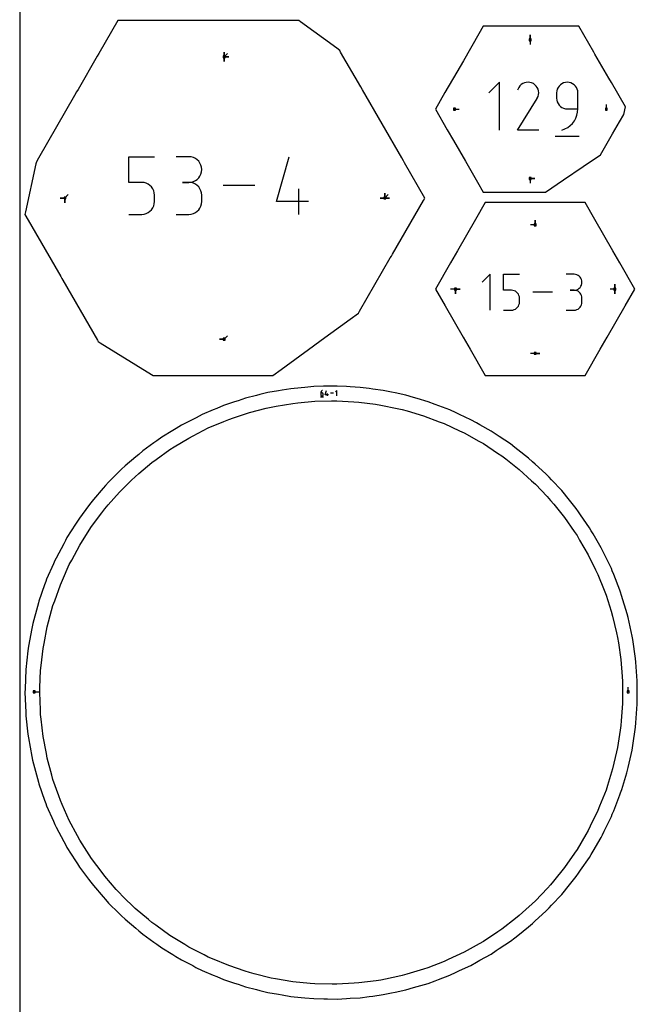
# Model space of a CAD drawing. Extents: x 0 to 600, y 0 to 900.
# Tile 10 of 24: x 0 to 185, y 382 to 677. Entities that reach past the tile are written whole.
import ezdxf

# ---------------------------------------------------------------- set-up
doc = ezdxf.new("R2010")
doc.units = 0

msp = doc.modelspace()

# ---------------------------------------------------------------- linework, layer by layer
at = {"layer": 'annotation', "color": 1}
for p, q in [((153.04526, 670.706012), (153.04526, 672.134762)), ((153.04526, 670.706012), (153.04526, 672.134762)), ((153.04526, 672.134762), (153.04526, 670.706012)), ((153.04526, 670.706012), (153.04526, 669.277262)), ((61.317611, 665.603704), (61.317611, 667.032454)), ((61.317611, 665.603704), (61.317611, 667.032454)), ((61.317611, 667.032454), (61.317611, 665.603704)), ((61.317611, 665.603704), (61.317611, 667.032454)), ((61.317611, 667.032454), (61.317611, 665.603704)), ((61.317611, 665.603704), (61.317611, 667.032454)), ((61.317611, 667.032454), (61.317611, 665.603704)), ((61.317611, 665.603704), (62.327889, 666.613982)), ((61.317611, 665.603704), (61.31761, 664.174954)), ((61.317611, 665.603704), (61.31761, 664.174954)), ((61.31761, 664.174954), (61.317611, 665.603704)), ((61.317611, 665.603704), (62.746361, 665.603704)), ((61.317611, 665.603704), (62.746361, 665.603704)), ((62.746361, 665.603704), (61.317611, 665.603704)), ((61.317611, 665.603704), (62.746361, 665.603704)), ((62.746361, 665.603704), (61.317611, 665.603704)), ((143.833563, 657.989586), (140.643882, 654.799005)), ((143.833563, 643.641869), (143.833563, 657.989586)), ((151.319619, 657.798105), (150.824944, 657.57011)), ((151.844279, 657.938863), (151.319619, 657.798105)), ((152.386809, 657.989236), (151.844279, 657.938863)), ((152.935093, 657.946078), (152.386809, 657.989236)), ((153.477016, 657.806241), (152.935093, 657.946078)), ((154.000462, 657.566578), (153.477016, 657.806241)), ((163.043007, 657.78983), (162.546793, 657.553698)), ((163.581574, 657.93814), (163.043007, 657.78983)), ((164.153414, 657.989586), (163.581574, 657.93814)), ((164.726438, 657.93814), (164.153414, 657.989586)), ((164.153414, 657.989586), (164.153414, 657.989586)), ((165.265634, 657.78983), (164.726438, 657.93814)), ((165.762034, 657.553698), (165.265634, 657.78983)), ((149.641981, 656.394179), (149.223588, 655.591585)), ((149.974009, 656.865), (149.641981, 656.394179)), ((150.372368, 657.258026), (149.974009, 656.865)), ((150.824944, 657.57011), (150.372368, 657.258026)), ((154.468628, 657.234135), (154.000462, 657.566578)), ((154.000462, 657.566578), (154.000462, 657.566578)), ((154.860066, 656.835205), (154.468628, 657.234135)), ((155.171294, 656.382015), (154.860066, 656.835205)), ((155.398834, 655.886792), (155.171294, 656.382015)), ((155.539202, 655.361761), (155.398834, 655.886792)), ((155.588921, 654.81915), (155.539202, 655.361761)), ((155.544507, 654.271184), (155.588921, 654.81915)), ((161.018771, 655.372184), (160.967332, 654.799005)), ((160.967332, 654.799005), (160.967332, 653.203715)), ((161.167038, 655.911793), (161.018771, 655.372184)), ((161.403053, 656.408792), (161.167038, 655.911793)), ((161.717736, 656.854137), (161.403053, 656.408792)), ((162.102009, 657.238786), (161.717736, 656.854137)), ((162.546793, 657.553698), (162.102009, 657.238786)), ((166.206669, 657.238786), (165.762034, 657.553698)), ((166.590572, 656.854137), (166.206669, 657.238786)), ((166.904774, 656.408792), (166.590572, 656.854137)), ((167.140307, 655.911793), (166.904774, 656.408792)), ((167.288204, 655.372184), (167.140307, 655.911793)), ((167.339496, 654.799005), (167.288204, 655.372184)), ((167.339496, 650.014034), (167.339496, 654.799005)), ((167.339496, 654.799005), (167.339496, 654.799005)), ((149.21459, 643.641753), (155.102679, 653.120819)), ((155.102679, 653.120819), (155.109718, 653.129529)), ((155.102679, 653.120819), (155.102679, 653.120819)), ((155.109718, 653.129529), (155.116468, 653.138314)), ((155.116468, 653.138314), (155.122974, 653.147246)), ((155.122974, 653.147246), (155.129279, 653.1564)), ((155.129279, 653.1564), (155.13543, 653.165851)), ((155.13543, 653.165851), (155.141469, 653.175672)), ((155.141469, 653.175672), (155.147441, 653.185937)), ((155.147441, 653.185937), (155.153392, 653.196721)), ((155.153392, 653.196721), (155.159364, 653.208097)), ((155.159364, 653.208097), (155.402482, 653.730091)), ((155.159364, 653.208097), (155.159364, 653.208097)), ((155.402482, 653.730091), (155.544507, 654.271184)), ((160.967332, 653.203715), (160.967332, 653.203715)), ((160.967332, 653.203715), (161.018771, 652.630567)), ((161.018771, 652.630567), (161.167038, 652.09104)), ((161.167038, 652.09104), (161.403053, 651.594161)), ((130.332222, 649.926112), (131.760972, 649.926112)), ((161.403053, 651.594161), (161.717736, 651.148958)), ((161.717736, 651.148958), (162.102009, 650.764458)), ((162.102009, 650.764458), (162.546793, 650.449688)), ((162.546793, 650.449688), (163.043007, 650.213676)), ((163.043007, 650.213676), (163.581574, 650.065449)), ((163.581574, 650.065449), (164.153414, 650.014034)), ((164.153414, 650.014034), (167.339496, 650.014034)), ((167.063093, 648.116849), (167.268954, 649.046665)), ((167.268954, 649.046665), (167.339496, 650.014034)), ((175.875974, 649.926112), (175.875974, 651.354862)), ((165.720004, 645.669655), (166.279975, 646.416651)), ((166.279975, 646.416651), (166.730552, 647.23628)), ((166.730552, 647.23628), (167.063093, 648.116849)), ((155.586754, 643.641753), (149.21459, 643.641753)), ((162.559023, 643.641869), (163.470148, 643.9814)), ((162.559023, 643.641869), (162.559023, 643.641869)), ((163.470148, 643.9814), (164.306448, 644.440336)), ((164.306448, 644.440336), (165.059281, 645.006986)), ((165.059281, 645.006986), (165.720004, 645.669655)), ((160.569184, 641.848405), (167.743042, 641.848405)), ((32.759389, 627.986998), (32.759389, 635.674915)), ((32.759389, 635.674915), (40.426734, 635.674915)), ((50.734399, 635.654886), (46.900726, 635.654886)), ((51.423895, 635.592998), (50.734399, 635.654886)), ((52.072686, 635.414647), (51.423895, 635.592998)), ((52.669982, 635.130802), (52.072686, 635.414647)), ((53.204992, 634.752431), (52.669982, 635.130802)), ((53.666925, 634.290506), (53.204992, 634.752431)), ((54.044991, 633.755993), (53.666925, 634.290506)), ((76.955704, 622.24894), (80.783964, 635.674915)), ((54.328398, 633.159863), (54.044991, 633.755993)), ((54.506355, 632.513084), (54.328398, 633.159863)), ((54.568072, 631.826626), (54.506355, 632.513084)), ((54.506355, 631.136945), (54.568072, 631.826626)), ((54.568072, 631.826626), (54.568072, 631.826626)), ((51.423895, 628.049443), (52.072686, 628.227898)), ((52.072686, 628.227898), (52.669982, 628.512025)), ((52.669982, 628.512025), (53.204992, 628.890944)), ((53.204992, 628.890944), (53.666925, 629.353776)), ((53.666925, 629.353776), (54.044991, 629.88964)), ((54.044991, 629.88964), (54.328398, 630.487656)), ((54.328398, 630.487656), (54.506355, 631.136945)), ((153.04526, 629.146197), (154.47401, 629.146197)), ((153.04526, 629.146197), (154.47401, 629.146197)), ((154.47401, 629.146197), (153.04526, 629.146197)), ((153.04526, 629.146197), (153.04526, 627.717447)), ((36.593061, 627.986998), (32.759389, 627.986998)), ((37.281416, 627.925467), (36.593061, 627.986998)), ((37.929601, 627.748007), (37.281416, 627.925467)), ((38.526719, 627.46532), (37.929601, 627.748007)), ((39.061872, 627.088109), (38.526719, 627.46532)), ((39.524161, 626.627074), (39.061872, 627.088109)), ((39.90269, 626.092918), (39.524161, 626.627074)), ((40.186561, 625.496342), (39.90269, 626.092918)), ((40.364875, 624.848048), (40.186561, 625.496342)), ((50.734399, 627.98754), (48.814856, 627.98754)), ((48.814856, 627.98754), (50.734399, 627.98754)), ((50.734399, 627.98754), (51.423895, 628.049443)), ((51.423895, 627.925652), (50.734399, 627.98754)), ((50.734399, 627.98754), (50.734399, 627.98754)), ((52.072686, 627.747301), (51.423895, 627.925652)), ((52.669982, 627.463456), (52.072686, 627.747301)), ((53.204992, 627.085086), (52.669982, 627.463456)), ((53.666925, 626.62316), (53.204992, 627.085086)), ((54.044991, 626.088647), (53.666925, 626.62316)), ((54.328398, 625.492517), (54.044991, 626.088647)), ((54.506355, 624.845738), (54.328398, 625.492517)), ((70.483336, 627.042925), (61.043688, 627.042925)), ((83.668151, 618.410936), (83.668151, 626.078282)), ((13.575175, 623.296402), (12.146425, 623.296402)), ((13.575175, 623.296402), (12.146425, 623.296402)), ((12.146425, 623.296402), (13.575175, 623.296402)), ((13.575175, 623.296402), (14.585454, 624.306681)), ((13.575175, 623.296402), (13.575175, 621.867652)), ((13.575175, 623.296402), (13.575175, 621.867652)), ((13.575175, 621.867652), (13.575175, 623.296402)), ((13.575175, 623.296402), (13.575175, 621.867652)), ((13.575175, 621.867652), (13.575175, 623.296402)), ((40.426734, 624.158739), (40.364875, 624.848048)), ((40.426734, 622.24894), (40.426734, 624.158739)), ((40.426734, 624.158739), (40.426734, 624.158739)), ((54.568072, 624.15928), (54.506355, 624.845738)), ((54.568072, 622.239737), (54.568072, 624.15928)), ((54.568072, 624.15928), (54.568072, 624.15928)), ((109.476578, 623.296402), (108.047828, 623.296402)), ((109.476578, 623.296402), (108.047828, 623.296402)), ((108.047828, 623.296402), (109.476578, 623.296402)), ((109.476578, 623.296402), (109.476578, 624.725152)), ((109.476578, 623.296402), (109.476578, 624.725152)), ((109.476578, 624.725152), (109.476578, 623.296402)), ((109.476578, 623.296402), (109.476578, 624.725152)), ((109.476578, 624.725152), (109.476578, 623.296402)), ((109.476578, 623.296402), (109.476578, 624.725152)), ((109.476578, 624.725152), (109.476578, 623.296402)), ((109.476578, 623.296402), (110.486856, 624.306681)), ((109.476578, 623.296402), (110.905328, 623.296402)), ((109.476578, 623.296402), (110.905328, 623.296402)), ((110.905328, 623.296402), (109.476578, 623.296402)), ((109.476578, 623.296402), (110.905328, 623.296402)), ((110.905328, 623.296402), (109.476578, 623.296402)), ((39.061426, 619.313889), (39.523805, 619.776541)), ((39.523805, 619.776541), (39.90245, 620.312234)), ((39.90245, 620.312234), (40.186436, 620.910107)), ((40.186436, 620.910107), (40.364839, 621.559296)), ((40.364839, 621.559296), (40.426734, 622.24894)), ((53.204992, 619.313575), (53.666925, 619.775412)), ((53.666925, 619.775412), (54.044991, 620.309889)), ((54.044991, 620.309889), (54.328398, 620.906063)), ((54.328398, 620.906063), (54.506355, 621.552994)), ((54.506355, 621.552994), (54.568072, 622.239737)), ((86.541511, 622.24894), (76.955704, 622.24894)), ((32.759389, 618.410936), (36.593061, 618.410936)), ((36.593061, 618.410936), (37.281131, 618.472802)), ((36.593061, 618.410936), (36.593061, 618.410936)), ((37.281131, 618.472802), (37.929165, 618.651157)), ((37.929165, 618.651157), (38.526238, 618.93514)), ((38.526238, 618.93514), (39.061426, 619.313889)), ((46.900726, 618.411477), (50.734399, 618.411477)), ((50.734399, 618.411477), (51.423895, 618.47333)), ((50.734399, 618.411477), (50.734399, 618.411477)), ((51.423895, 618.47333), (52.072686, 618.651592)), ((52.072686, 618.651592), (52.669982, 618.935321)), ((52.669982, 618.935321), (53.204992, 619.313575)), ((154.530564, 615.287371), (154.530564, 616.716121)), ((154.530564, 615.287371), (154.530564, 616.716121)), ((154.530564, 616.716121), (154.530564, 615.287371)), ((154.530564, 615.287371), (153.101814, 615.287371)), ((141.016156, 600.478122), (138.623637, 598.084928)), ((141.016156, 589.716173), (141.016156, 600.478122)), ((145.05155, 595.68566), (145.05155, 600.478122)), ((145.05155, 600.478122), (149.831188, 600.478122)), ((166.176919, 600.465636), (163.787099, 600.465636)), ((166.606734, 600.427057), (166.176919, 600.465636)), ((167.011174, 600.315877), (166.606734, 600.427057)), ((167.383514, 600.138935), (167.011174, 600.315877)), ((167.717027, 599.903068), (167.383514, 600.138935)), ((168.004985, 599.615115), (167.717027, 599.903068)), ((168.240662, 599.281912), (168.004985, 599.615115)), ((168.417331, 598.910299), (168.240662, 599.281912)), ((168.528265, 598.507113), (168.417331, 598.910299)), ((130.617515, 596.031344), (129.188765, 596.031344)), ((130.617515, 596.031344), (132.046265, 596.031344)), ((130.617515, 596.031344), (132.046265, 596.031344)), ((132.046265, 596.031344), (130.617515, 596.031344)), ((130.617515, 596.031344), (130.617515, 594.602594)), ((130.617515, 596.031344), (132.046265, 596.031344)), ((132.046265, 596.031344), (130.617515, 596.031344)), ((130.617515, 596.031344), (130.617515, 594.602594)), ((130.617515, 594.602594), (130.617515, 596.031344)), ((166.606734, 595.724586), (167.011174, 595.835831)), ((167.011174, 595.835831), (167.383514, 596.012949)), ((167.383514, 596.012949), (167.717027, 596.249158)), ((167.717027, 596.249158), (168.004985, 596.537676)), ((168.004985, 596.537676), (168.240662, 596.871721)), ((168.240662, 596.871721), (168.417331, 597.24451)), ((168.417331, 597.24451), (168.528265, 597.649261)), ((168.566738, 598.079191), (168.528265, 598.507113)), ((168.528265, 597.649261), (168.566738, 598.079191)), ((168.566738, 598.079191), (168.566738, 598.079191)), ((178.443616, 596.031344), (177.014866, 596.031344)), ((178.443616, 596.031344), (178.443616, 597.460094)), ((178.443616, 596.031344), (178.443616, 597.460094)), ((178.443616, 597.460094), (178.443616, 596.031344)), ((178.443616, 596.031344), (178.443616, 597.460094)), ((178.443616, 597.460094), (178.443616, 596.031344)), ((178.443616, 596.031344), (178.443616, 594.602594)), ((178.443616, 596.031344), (178.443616, 594.602594)), ((178.443616, 594.602594), (178.443616, 596.031344)), ((147.441369, 595.68566), (145.05155, 595.68566)), ((147.870473, 595.647303), (147.441369, 595.68566)), ((148.274536, 595.536678), (147.870473, 595.647303)), ((148.646765, 595.360458), (148.274536, 595.536678)), ((148.980366, 595.125314), (148.646765, 595.360458)), ((149.268546, 594.837916), (148.980366, 595.125314)), ((149.504512, 594.504936), (149.268546, 594.837916)), ((149.68147, 594.133045), (149.504512, 594.504936)), ((149.792627, 593.728914), (149.68147, 594.133045)), ((149.831188, 593.299215), (149.792627, 593.728914)), ((149.831188, 592.108692), (149.831188, 593.299215)), ((149.831188, 593.299215), (149.831188, 593.299215)), ((159.752381, 595.097147), (153.867932, 595.097147)), ((166.176919, 595.685997), (164.980322, 595.685997)), ((164.980322, 595.685997), (166.176919, 595.685997)), ((166.176919, 595.685997), (166.606734, 595.724586)), ((166.606734, 595.647418), (166.176919, 595.685997)), ((166.176919, 595.685997), (166.176919, 595.685997)), ((167.011174, 595.536238), (166.606734, 595.647418)), ((167.383514, 595.359296), (167.011174, 595.536238)), ((167.717027, 595.123429), (167.383514, 595.359296)), ((168.004985, 594.835476), (167.717027, 595.123429)), ((168.240662, 594.502273), (168.004985, 594.835476)), ((168.417331, 594.13066), (168.240662, 594.502273)), ((168.528265, 593.727474), (168.417331, 594.13066)), ((168.566738, 593.299552), (168.528265, 593.727474)), ((168.566738, 592.102955), (168.566738, 593.299552)), ((168.566738, 593.299552), (168.566738, 593.299552)), ((148.274264, 589.865921), (148.646465, 590.042949)), ((148.646465, 590.042949), (148.980088, 590.279052)), ((148.980088, 590.279052), (149.268324, 590.567458)), ((149.268324, 590.567458), (149.504362, 590.901397)), ((149.504362, 590.901397), (149.681392, 591.274096)), ((149.681392, 591.274096), (149.792604, 591.678785)), ((149.792604, 591.678785), (149.831188, 592.108692)), ((167.011174, 589.866192), (167.383514, 590.043062)), ((167.383514, 590.043062), (167.717027, 590.278856)), ((167.717027, 590.278856), (168.004985, 590.566754)), ((168.004985, 590.566754), (168.240662, 590.899934)), ((168.240662, 590.899934), (168.417331, 591.271575)), ((168.417331, 591.271575), (168.528265, 591.674856)), ((168.528265, 591.674856), (168.566738, 592.102955)), ((145.05155, 589.716173), (147.441369, 589.716173)), ((147.441369, 589.716173), (147.870295, 589.754739)), ((147.441369, 589.716173), (147.441369, 589.716173)), ((147.870295, 589.754739), (148.274264, 589.865921)), ((163.787099, 589.716511), (166.176919, 589.716511)), ((166.176919, 589.716511), (166.606734, 589.755068)), ((166.176919, 589.716511), (166.176919, 589.716511)), ((166.606734, 589.755068), (167.011174, 589.866192)), ((61.317611, 580.989047), (62.327889, 581.999325)), ((61.317611, 580.989047), (59.888861, 580.989047)), ((61.317611, 580.989047), (59.888861, 580.989047)), ((59.888861, 580.989047), (61.317611, 580.989047)), ((154.530564, 576.775315), (153.101814, 576.775315)), ((154.530564, 576.775315), (155.959314, 576.775315)), ((154.530564, 576.775315), (155.959314, 576.775315)), ((155.959314, 576.775315), (154.530564, 576.775315)), ((90.21737, 563.794241), (91.043656, 563.794241)), ((90.271458, 565.02917), (90.263332, 564.917469)), ((90.263332, 564.917469), (90.263332, 564.368201)), ((90.630305, 564.917469), (90.263332, 564.917469)), ((90.263332, 564.368201), (90.263332, 564.368201)), ((90.263332, 564.368201), (90.269257, 564.302186)), ((90.269257, 564.302186), (90.286334, 564.240043)), ((90.295175, 565.136492), (90.271458, 565.02917)), ((90.286334, 564.240043), (90.313518, 564.182812)), ((90.333493, 565.238106), (90.295175, 565.136492)), ((90.313518, 564.182812), (90.349764, 564.131534)), ((90.385422, 565.33268), (90.333493, 565.238106)), ((90.349764, 564.131534), (90.394024, 564.087247)), ((90.449972, 565.418884), (90.385422, 565.33268)), ((90.394024, 564.087247), (90.445254, 564.050992)), ((90.445254, 564.050992), (90.502409, 564.023808)), ((90.526152, 565.495387), (90.449972, 565.418884)), ((90.502409, 564.023808), (90.564441, 564.006735)), ((90.612971, 565.560859), (90.526152, 565.495387)), ((90.564441, 564.006735), (90.630305, 564.000813)), ((90.709441, 565.613968), (90.612971, 565.560859)), ((90.696306, 564.911579), (90.630305, 564.917469)), ((90.630305, 564.000813), (90.696306, 564.006735)), ((90.630305, 564.000813), (90.630305, 564.000813)), ((90.758411, 564.894592), (90.696306, 564.911579)), ((90.696306, 564.006735), (90.758411, 564.023808)), ((90.814569, 565.653385), (90.709441, 565.613968)), ((90.815586, 564.867532), (90.758411, 564.894592)), ((90.758411, 564.023808), (90.815586, 564.050992)), ((90.814569, 565.653385), (90.814569, 565.653385)), ((90.8668, 564.831424), (90.815586, 564.867532)), ((90.815586, 564.050992), (90.8668, 564.087247)), ((90.911018, 564.787292), (90.8668, 564.831424)), ((90.8668, 564.087247), (90.911018, 564.131534)), ((90.947207, 564.736161), (90.911018, 564.787292)), ((90.911018, 564.131534), (90.947207, 564.182812)), ((90.974336, 564.679054), (90.947207, 564.736161)), ((90.947207, 564.182812), (90.974336, 564.240043)), ((90.991371, 564.616997), (90.974336, 564.679054)), ((90.974336, 564.240043), (90.991371, 564.302186)), ((90.997279, 564.551014), (90.991371, 564.616997)), ((90.991371, 564.302186), (90.997279, 564.368201)), ((90.997279, 564.368201), (90.997279, 564.551014)), ((90.997279, 564.551014), (90.997279, 564.551014)), ((91.616993, 564.368201), (91.983448, 565.653385)), ((92.534582, 564.368201), (91.616993, 564.368201)), ((92.259533, 564.000813), (92.259533, 564.73476)), ((94.05805, 564.827099), (93.154452, 564.827099)), ((95.045049, 565.653385), (94.677661, 565.285893)), ((95.045049, 564.000813), (95.045049, 565.653385)), ((4.361357, 475.378002), (5.790107, 475.378002)), ((182.403721, 475.395336), (182.403721, 476.824086))]:
    msp.add_line(p, q, dxfattribs=at)
at = {"layer": 'boundary', "color": 5}
for p, q in [((29.402865, 676.448042), (23.704839, 666.578757)), ((42.032787, 676.448064), (29.402865, 676.448042)), ((42.996166, 676.448061), (42.032787, 676.448064)), ((55.713256, 676.44804), (42.996166, 676.448061)), ((56.572911, 676.44804), (55.713256, 676.44804)), ((57.774247, 676.448024), (56.572911, 676.44804)), ((70.135625, 676.448024), (57.774247, 676.448024)), ((82.497073, 676.448077), (70.135625, 676.448024)), ((83.679351, 676.448099), (82.497073, 676.448077)), ((84.219392, 676.054193), (83.679351, 676.448099)), ((95.062768, 668.147496), (84.219392, 676.054193)), ((137.667393, 672.491135), (133.012077, 664.427397)), ((138.976522, 674.759145), (137.667393, 672.491135)), ((148.404404, 674.759203), (138.976522, 674.759145)), ((149.645318, 674.759192), (148.404404, 674.759203)), ((160.299198, 674.7589), (149.645318, 674.759192)), ((167.651476, 674.759241), (160.299198, 674.7589)), ((172.129858, 667.002254), (167.651476, 674.759241)), ((23.704839, 666.578757), (23.244987, 665.78227)), ((95.937703, 667.509639), (95.062768, 668.147496)), ((96.209036, 667.03965), (95.937703, 667.509639)), ((102.239287, 656.595058), (96.209036, 667.03965)), ((172.461904, 666.427129), (172.129858, 667.002254)), ((23.244987, 665.78227), (17.510983, 655.850712)), ((133.012077, 664.427397), (131.043345, 661.018155)), ((176.631316, 659.205528), (172.461904, 666.427129)), ((131.043345, 661.018155), (127.49845, 654.878446)), ((177.382483, 657.904485), (176.631316, 659.205528)), ((181.568943, 650.653454), (177.382483, 657.904485)), ((17.074532, 655.094762), (16.439673, 653.995152)), ((17.510983, 655.850712), (17.074532, 655.094762)), ((102.772267, 655.671887), (102.239287, 656.595058)), ((108.644533, 645.500734), (102.772267, 655.671887)), ((127.49845, 654.878446), (124.639253, 649.926221)), ((16.439673, 653.995152), (11.03582, 644.635393)), ((124.639253, 649.926221), (128.19982, 643.759018)), ((181.074662, 648.34254), (181.568943, 650.653454)), ((177.700612, 642.498566), (179.767067, 646.077785)), ((179.767067, 646.077785), (181.074662, 648.34254)), ((11.03582, 644.635393), (5.631983, 635.275723)), ((114.516753, 635.329803), (108.644533, 645.500734)), ((128.19982, 643.759018), (130.05653, 640.543097)), ((130.05653, 640.543097), (133.640949, 634.33468)), ((174.091824, 636.247958), (177.700612, 642.498566)), ((5.003622, 634.187377), (4.867684, 633.555864)), ((5.631983, 635.275723), (5.003622, 634.187377)), ((115.05003, 634.406188), (114.516753, 635.329803)), ((115.37696, 633.83993), (115.05003, 634.406188)), ((133.640949, 634.33468), (137.282588, 628.027122)), ((168.913629, 632.728617), (174.091824, 636.247958)), ((4.867684, 633.555864), (1.777098, 619.202667)), ((121.464253, 623.296504), (115.37696, 633.83993)), ((163.051408, 628.744311), (168.913629, 632.728617)), ((157.679071, 625.092989), (163.051408, 628.744311)), ((137.282588, 628.027122), (138.976599, 625.092999)), ((111.735308, 606.445336), (121.051301, 622.581245)), ((121.051301, 622.581245), (121.464253, 623.296504)), ((138.976599, 625.092999), (145.152395, 625.092983)), ((145.152395, 625.092983), (154.421489, 625.093723)), ((154.421489, 625.093723), (157.679071, 625.092989)), ((139.584867, 621.917978), (136.666865, 616.860891)), ((148.632133, 621.917926), (139.584867, 621.917978)), ((152.784628, 621.917932), (148.632133, 621.917926)), ((163.637599, 621.916506), (152.784628, 621.917932)), ((169.476219, 621.917983), (163.637599, 621.916506)), ((172.395582, 616.861482), (169.476219, 621.917983)), ((1.777098, 619.202667), (1.5875, 618.322324)), ((1.5875, 618.322324), (1.846098, 617.874426)), ((1.846098, 617.874426), (12.308889, 599.752281)), ((136.666865, 616.860891), (131.239136, 607.462614)), ((177.821959, 607.462646), (172.395582, 616.861482)), ((101.881933, 589.378766), (111.105934, 605.355234)), ((111.105934, 605.355234), (111.438125, 605.930602)), ((111.438125, 605.930602), (111.735308, 606.445336)), ((131.239136, 607.462614), (129.162905, 603.866452)), ((179.898211, 603.866462), (177.821959, 607.462646)), ((129.162905, 603.866452), (124.639253, 596.031356)), ((184.421879, 596.031409), (179.898211, 603.866462)), ((12.308889, 599.752281), (12.640218, 599.178399)), ((12.640218, 599.178399), (12.944662, 598.651099)), ((12.944662, 598.651099), (23.300855, 580.713642)), ((124.639253, 596.031356), (127.558586, 590.974875)), ((181.502515, 590.974848), (184.421879, 596.031409)), ((127.558586, 590.974875), (132.985048, 581.576076)), ((176.076052, 581.576045), (181.502515, 590.974848)), ((90.373893, 580.682185), (99.097941, 587.02507)), ((99.097941, 587.02507), (101.554017, 588.810796)), ((101.554017, 588.810796), (101.881933, 589.378766)), ((132.985048, 581.576076), (135.061309, 577.979909)), ((173.999793, 577.979873), (176.076052, 581.576045)), ((23.300855, 580.713642), (23.54426, 580.292031)), ((23.54426, 580.292031), (24.140411, 579.925091)), ((24.140411, 579.925091), (39.560987, 570.43321)), ((78.411011, 571.984221), (88.06445, 579.00299)), ((88.06445, 579.00299), (90.373893, 580.682185)), ((135.061309, 577.979909), (139.584913, 570.144711)), ((169.476195, 570.144705), (173.999793, 577.979873)), ((39.560987, 570.43321), (40.029659, 570.144713)), ((40.029659, 570.144713), (40.901372, 570.14472)), ((40.901372, 570.14472), (57.365767, 570.144714)), ((57.365767, 570.144714), (57.978246, 570.144706)), ((57.978246, 570.144706), (58.614043, 570.144705)), ((58.614043, 570.144705), (75.219023, 570.144716)), ((75.219023, 570.144716), (75.881013, 570.14472)), ((75.881013, 570.14472), (78.411011, 571.984221)), ((139.584913, 570.144711), (153.159307, 570.14471)), ((153.159307, 570.14471), (164.138532, 570.14506)), ((164.138532, 570.14506), (169.476195, 570.144705)), ((84.3443, 566.473049), (81.27693, 566.181735)), ((85.468375, 566.579728), (84.3443, 566.473049)), ((88.194748, 566.838279), (85.468375, 566.579728)), ((91.120441, 566.893686), (88.194748, 566.838279)), ((92.284881, 566.915728), (91.120441, 566.893686)), ((95.142263, 566.969705), (92.284881, 566.915728)), ((97.926108, 566.811573), (95.142263, 566.969705)), ((99.091141, 566.74536), (97.926108, 566.811573)), ((102.079245, 566.575418), (99.091141, 566.74536)), ((104.725571, 566.22307), (102.079245, 566.575418)), ((70.944719, 564.129336), (67.688856, 563.311522)), ((72.036652, 564.403527), (70.944719, 564.129336)), ((74.428557, 565.003902), (72.036652, 564.403527)), ((77.601022, 565.549764), (74.428557, 565.003902)), ((78.712149, 565.740865), (77.601022, 565.549764)), ((81.27693, 566.181735), (78.712149, 565.740865)), ((105.846113, 566.07375), (104.725571, 566.22307)), ((108.967295, 565.657575), (105.846113, 566.07375)), ((111.446612, 565.134146), (108.967295, 565.657575)), ((112.549886, 564.9011), (111.446612, 565.134146)), ((115.766228, 564.221415), (112.549886, 564.9011)), ((118.067968, 563.550201), (115.766228, 564.221415)), ((119.148896, 563.234837), (118.067968, 563.550201)), ((61.096467, 561.114262), (59.074032, 560.265582)), ((64.412015, 562.219595), (61.096467, 561.114262)), ((65.478497, 562.575058), (64.412015, 562.219595)), ((67.688856, 563.311522), (65.478497, 562.575058)), ((122.437018, 562.275211), (119.148896, 563.234837)), ((124.553742, 561.479818), (122.437018, 562.275211)), ((125.606369, 561.084118), (124.553742, 561.479818)), ((128.941527, 559.830078), (125.606369, 561.084118)), ((52.858259, 557.487765), (51.860165, 556.976839)), ((54.689147, 558.424728), (52.858259, 557.487765)), ((58.038652, 559.830967), (54.689147, 558.424728)), ((59.074032, 560.265582), (58.038652, 559.830967)), ((130.868283, 558.934416), (128.941527, 559.830078)), ((131.886362, 558.460991), (130.868283, 558.934416)), ((135.242489, 556.900015), (131.886362, 558.460991)), ((48.50358, 555.258316), (46.865202, 554.25677)), ((51.860165, 556.976839), (48.50358, 555.258316)), ((136.977016, 555.927923), (135.242489, 556.900015)), ((137.954901, 555.379684), (136.977016, 555.927923)), ((141.303807, 553.501818), (137.954901, 555.379684)), ((42.575208, 551.633176), (41.12821, 550.590555)), ((45.909984, 553.672658), (42.575208, 551.633176)), ((46.865202, 554.25677), (45.909984, 553.672658)), ((142.846095, 552.476952), (141.303807, 553.501818)), ((143.778403, 551.857196), (142.846095, 552.476952)), ((147.090714, 549.654961), (143.778403, 551.857196)), ((40.221058, 549.936715), (36.938075, 547.570206)), ((41.12821, 550.590555), (40.221058, 549.936715)), ((148.443337, 548.600426), (147.090714, 549.654961)), ((149.324669, 547.913061), (148.443337, 548.600426)), ((34.824718, 545.789657), (31.624272, 543.092412)), ((35.67846, 546.509085), (34.824718, 545.789657)), ((36.938075, 547.570206), (35.67846, 546.509085)), ((152.570188, 545.38151), (149.324669, 547.913061)), ((31.624272, 543.092412), (30.546065, 542.034816)), ((153.738126, 544.319532), (152.570188, 545.38151)), ((154.563531, 543.568762), (153.738126, 544.319532)), ((157.710652, 540.705941), (154.563531, 543.568762)), ((29.750305, 541.253987), (26.664346, 538.225582)), ((30.546065, 542.034816), (29.750305, 541.253987)), ((158.701026, 539.658101), (157.710652, 540.705941)), ((25.7594, 537.192488), (25.026013, 536.354904)), ((26.664346, 538.225582), (25.7594, 537.192488)), ((159.466123, 538.848296), (158.701026, 539.658101)), ((162.482854, 535.654928), (159.466123, 538.848296)), ((25.026013, 536.354904), (22.086711, 532.997645)), ((163.305006, 534.641414), (162.482854, 535.654928)), ((164.00569, 533.777282), (163.305006, 534.641414)), ((20.677627, 531.119176), (17.917568, 527.438474)), ((21.34453, 532.00844), (20.677627, 531.119176)), ((22.086711, 532.997645), (21.34453, 532.00844)), ((166.859398, 530.257499), (164.00569, 533.777282)), ((167.524622, 529.297256), (166.859398, 530.257499)), ((168.156995, 528.383967), (167.524622, 529.297256)), ((170.81515, 524.544582), (168.156995, 528.383967)), ((16.729078, 525.575654), (14.18083, 521.579973)), ((17.325941, 526.51144), (16.729078, 525.575654)), ((17.917568, 527.438474), (17.325941, 526.51144)), ((171.336678, 523.654908), (170.81515, 524.544582)), ((171.897211, 522.698052), (171.336678, 523.654908)), ((174.327507, 518.54891), (171.897211, 522.698052)), ((13.202052, 519.754696), (10.897868, 515.455703)), ((13.725674, 520.731514), (13.202052, 519.754696)), ((14.18083, 521.579973), (13.725674, 520.731514)), ((174.720204, 517.745363), (174.327507, 518.54891)), ((175.206027, 516.750369), (174.720204, 517.745363)), ((177.376377, 512.304838), (175.206027, 516.750369)), ((10.116055, 513.688556), (8.087507, 509.100811)), ((10.563555, 514.700501), (10.116055, 513.688556)), ((10.897868, 515.455703), (10.563555, 514.700501)), ((177.656574, 511.601078), (177.376377, 512.304838)), ((178.065101, 510.573828), (177.656574, 511.601078)), ((179.944201, 505.848224), (178.065101, 510.573828)), ((7.487954, 507.41048), (5.765843, 502.551754)), ((7.856975, 508.45148), (7.487954, 507.41048)), ((8.087507, 509.100811), (7.856975, 508.45148)), ((180.12963, 505.25593), (179.944201, 505.848224)), ((180.458634, 504.202861), (180.12963, 505.25593)), ((5.620863, 502.018844), (5.332148, 500.954843)), ((5.765843, 502.551754), (5.620863, 502.018844)), ((182.125745, 498.744572), (180.458634, 504.202861)), ((5.332148, 500.954843), (3.946147, 495.84619)), ((182.37368, 497.671754), (182.125745, 498.744572)), ((3.946147, 495.84619), (3.660517, 494.357278)), ((183.633894, 492.103043), (182.37368, 497.671754)), ((3.660517, 494.357278), (2.638873, 489.023102)), ((183.799646, 491.016706), (183.633894, 492.103043)), ((184.645748, 485.367703), (183.799646, 491.016706)), ((2.48175, 487.649932), (1.850646, 482.113807)), ((2.638873, 489.023102), (2.48175, 487.649932)), ((184.729096, 484.269244), (184.645748, 485.367703)), ((185.155472, 478.644251), (184.729096, 484.269244)), ((1.850646, 482.113807), (1.628737, 476.262436)), ((185.155768, 472.795721), (185.155472, 478.644251)), ((1.628737, 476.262436), (1.5875, 475.169776)), ((1.5875, 475.169776), (1.80967, 469.30329)), ((185.155622, 471.695283), (185.155768, 472.795721)), ((1.80967, 469.30329), (1.850474, 468.225769)), ((184.730026, 466.086064), (185.155622, 471.695283)), ((1.850474, 468.225769), (2.480576, 462.702033)), ((184.630148, 464.766418), (184.730026, 466.086064)), ((183.80278, 459.344673), (184.630148, 464.766418)), ((2.480576, 462.702033), (2.606353, 461.59883)), ((2.606353, 461.59883), (3.657504, 455.998814)), ((182.377837, 452.686458), (183.582114, 457.896924)), ((183.582114, 457.896924), (183.80278, 459.344673)), ((3.657504, 455.998814), (3.867213, 454.903921)), ((3.867213, 454.903921), (5.328778, 449.39747)), ((182.017519, 451.126354), (182.377837, 452.686458)), ((5.328778, 449.39747), (5.620546, 448.3221)), ((5.620546, 448.3221), (5.764675, 447.790322)), ((180.463437, 446.152473), (182.017519, 451.126354)), ((5.764675, 447.790322), (7.483043, 442.943177)), ((180.129668, 445.084079), (180.463437, 446.152473)), ((7.483043, 442.943177), (7.856968, 441.888277)), ((178.070024, 439.778269), (179.945372, 444.493512)), ((179.945372, 444.493512), (180.129668, 445.084079)), ((7.856968, 441.888277), (8.086324, 441.240644)), ((8.086324, 441.240644), (10.111181, 436.662094)), ((177.656527, 438.738455), (178.070024, 439.778269)), ((10.111181, 436.662094), (10.563609, 435.638956)), ((175.21083, 433.599044), (177.377561, 438.03637)), ((177.377561, 438.03637), (177.656527, 438.738455)), ((10.563609, 435.638956), (10.896674, 434.885301)), ((10.896674, 434.885301), (13.197509, 430.593328)), ((174.720132, 432.594023), (175.21083, 433.599044)), ((171.901528, 427.648833), (174.328704, 431.79193)), ((174.328704, 431.79193), (174.720132, 432.594023)), ((13.197509, 430.593328), (13.725756, 429.607826)), ((13.725756, 429.607826), (14.179617, 428.760707)), ((14.179617, 428.760707), (16.725162, 424.769917)), ((16.725162, 424.769917), (17.325927, 423.827981)), ((168.160429, 421.960394), (170.816375, 425.795965)), ((170.816375, 425.795965), (171.33663, 426.684483)), ((171.33663, 426.684483), (171.901528, 427.648833)), ((17.325927, 423.827981), (17.916352, 422.901945)), ((17.916352, 422.901945), (20.674598, 419.224214)), ((167.524731, 421.04227), (168.160429, 421.960394)), ((20.674598, 419.224214), (21.344345, 418.331127)), ((164.00807, 416.564985), (166.860603, 420.082808)), ((166.860603, 420.082808), (167.524731, 421.04227)), ((21.344345, 418.331127), (22.085469, 417.342568)), ((22.085469, 417.342568), (25.024166, 413.986533)), ((163.30539, 415.698354), (164.00807, 416.564985)), ((25.024166, 413.986533), (25.75881, 413.147487)), ((25.75881, 413.147487), (26.663099, 412.114422)), ((159.467278, 411.492239), (162.484093, 414.685176)), ((162.484093, 414.685176), (163.30539, 415.698354)), ((26.663099, 412.114422), (29.749854, 409.085754)), ((157.711909, 409.633992), (158.701867, 410.682078)), ((158.701867, 410.682078), (159.467278, 411.492239)), ((29.749854, 409.085754), (30.545053, 408.30545)), ((30.545053, 408.30545), (31.622974, 407.247474)), ((31.622974, 407.247474), (34.824937, 404.549427)), ((154.563153, 406.770147), (157.711909, 409.633992)), ((34.824937, 404.549427), (35.676917, 403.831462)), ((149.322616, 402.424563), (152.571362, 404.958189)), ((152.571362, 404.958189), (153.739475, 406.020928)), ((153.739475, 406.020928), (154.563153, 406.770147)), ((35.676917, 403.831462), (36.936751, 402.769553)), ((36.936751, 402.769553), (40.222978, 400.401118)), ((147.091826, 400.684461), (148.445597, 401.740539)), ((148.445597, 401.740539), (149.322616, 402.424563)), ((40.222978, 400.401118), (41.125796, 399.750383)), ((41.125796, 399.750383), (42.573945, 398.706283)), ((42.573945, 398.706283), (45.913575, 396.664345)), ((142.849327, 397.864394), (143.774419, 398.479364)), ((143.774419, 398.479364), (147.091826, 400.684461)), ((45.913575, 396.664345), (46.861864, 396.084458)), ((46.861864, 396.084458), (48.502315, 395.081033)), ((137.949292, 394.956348), (141.304895, 396.837478)), ((141.304895, 396.837478), (142.849327, 397.864394)), ((48.502315, 395.081033), (51.865262, 393.359732)), ((51.865262, 393.359732), (52.853635, 392.853765)), ((52.853635, 392.853765), (54.687879, 391.914521)), ((131.879188, 391.874818), (135.243548, 393.439165)), ((135.243548, 393.439165), (136.981418, 394.413703)), ((136.981418, 394.413703), (137.949292, 394.956348)), ((54.687879, 391.914521), (58.045587, 390.505276)), ((58.045587, 390.505276), (59.068006, 390.07609)), ((59.068006, 390.07609), (61.095213, 389.224873)), ((125.597296, 389.251597), (128.942579, 390.509004)), ((128.942579, 390.509004), (130.874133, 391.407432)), ((130.874133, 391.407432), (131.879188, 391.874818)), ((61.095213, 389.224873), (64.420237, 388.116818)), ((64.420237, 388.116818), (65.471026, 387.766573)), ((65.471026, 387.766573), (67.687607, 387.027504)), ((67.687607, 387.027504), (70.954451, 386.207348)), ((115.767213, 386.117469), (118.077169, 386.791588)), ((118.077169, 386.791588), (119.138347, 387.101201)), ((119.138347, 387.101201), (122.438052, 388.063772)), ((122.438052, 388.063772), (124.561182, 388.862091)), ((124.561182, 388.862091), (125.597296, 389.251597)), ((70.954451, 386.207348), (72.027278, 385.937938)), ((72.027278, 385.937938), (74.427308, 385.335008)), ((74.427308, 385.335008), (77.612896, 384.787298)), ((77.612896, 384.787298), (78.700399, 384.600248)), ((78.700399, 384.600248), (81.275689, 384.157066)), ((81.275689, 384.157066), (84.357357, 383.864784)), ((84.357357, 383.864784), (85.454577, 383.760642)), ((85.454577, 383.760642), (88.193538, 383.500434)), ((88.193538, 383.500434), (91.168894, 383.444153)), ((91.168894, 383.444153), (92.235601, 383.423965)), ((92.235601, 383.423965), (95.142008, 383.368953)), ((95.142008, 383.368953), (97.975157, 383.529974)), ((97.975157, 383.529974), (99.040343, 383.590516)), ((99.040343, 383.590516), (102.080212, 383.763326)), ((102.080212, 383.763326), (104.73922, 384.117805)), ((104.73922, 384.117805), (105.832301, 384.263473)), ((105.832301, 384.263473), (108.968287, 384.681251)), ((108.968287, 384.681251), (111.457702, 385.207259)), ((111.457702, 385.207259), (112.537948, 385.435454)), ((112.537948, 385.435454), (115.767213, 386.117469))]:
    msp.add_line(p, q, dxfattribs=at)
at = {"layer": 'frame', "color": 5}
msp.add_line((0, 900), (0, 0), dxfattribs=at)
at = {"layer": 'hole', "color": 5}
for p, q in [((153.33101, 670.991762), (152.75951, 670.991762)), ((152.75951, 670.991762), (152.75951, 670.420262)), ((152.75951, 670.420262), (153.33101, 670.420262)), ((153.33101, 670.420262), (153.33101, 670.991762)), ((61.603361, 665.889454), (61.031861, 665.889454)), ((61.031861, 665.889454), (61.031861, 665.317954)), ((61.031861, 665.317954), (61.603361, 665.317954)), ((61.603361, 665.317954), (61.603361, 665.889454)), ((130.617972, 650.211862), (130.046472, 650.211862)), ((130.046472, 650.211862), (130.046472, 649.640362)), ((130.046472, 649.640362), (130.617972, 649.640362)), ((130.617972, 649.640362), (130.617972, 650.211862)), ((176.161724, 650.211862), (175.590224, 650.211862)), ((175.590224, 650.211862), (175.590224, 649.640362)), ((175.590224, 649.640362), (176.161724, 649.640362)), ((176.161724, 649.640362), (176.161724, 650.211862)), ((153.33101, 629.431947), (152.75951, 629.431947)), ((152.75951, 629.431947), (152.75951, 628.860447)), ((152.75951, 628.860447), (153.33101, 628.860447)), ((153.33101, 628.860447), (153.33101, 629.431947)), ((13.860925, 623.582152), (13.289425, 623.582152)), ((13.289425, 623.582152), (13.289425, 623.010652)), ((13.289425, 623.010652), (13.860925, 623.010652)), ((13.860925, 623.010652), (13.860925, 623.582152)), ((109.762328, 623.582152), (109.190828, 623.582152)), ((109.190828, 623.582152), (109.190828, 623.010652)), ((109.190828, 623.010652), (109.762328, 623.010652)), ((109.762328, 623.010652), (109.762328, 623.582152)), ((154.816314, 615.573121), (154.244814, 615.573121)), ((154.244814, 615.573121), (154.244814, 615.001621)), ((154.244814, 615.001621), (154.816314, 615.001621)), ((154.816314, 615.001621), (154.816314, 615.573121)), ((130.903265, 596.317094), (130.331765, 596.317094)), ((130.331765, 596.317094), (130.331765, 595.745594)), ((130.903265, 595.745594), (130.903265, 596.317094)), ((178.729366, 596.317094), (178.157866, 596.317094)), ((178.157866, 596.317094), (178.157866, 595.745594)), ((178.729366, 595.745594), (178.729366, 596.317094)), ((130.331765, 595.745594), (130.903265, 595.745594)), ((178.157866, 595.745594), (178.729366, 595.745594)), ((61.603361, 581.274797), (61.031861, 581.274797)), ((61.031861, 581.274797), (61.031861, 580.703297)), ((61.603361, 580.703297), (61.603361, 581.274797)), ((61.031861, 580.703297), (61.603361, 580.703297)), ((154.816314, 577.061065), (154.244814, 577.061065)), ((154.244814, 577.061065), (154.244814, 576.489565)), ((154.244814, 576.489565), (154.816314, 576.489565)), ((154.816314, 576.489565), (154.816314, 577.061065)), ((73.857266, 560.305191), (75.342101, 560.678041)), ((75.342101, 560.678041), (76.850884, 560.937542)), ((76.850884, 560.937542), (81.86084, 561.799209)), ((81.86084, 561.799209), (83.385981, 561.943955)), ((83.385981, 561.943955), (88.445465, 562.424117)), ((88.445465, 562.424117), (93.526518, 562.520278)), ((93.526518, 562.520278), (95.058255, 562.549264)), ((95.058255, 562.549264), (100.132156, 562.260897)), ((100.132156, 562.260897), (101.661627, 562.173974)), ((101.661627, 562.173974), (106.700065, 561.502597)), ((106.700065, 561.502597), (108.218054, 561.300315)), ((108.218054, 561.300315), (113.191207, 560.249817)), ((62.652025, 556.975659), (64.105008, 557.45995)), ((64.105008, 557.45995), (68.926941, 559.067142)), ((68.926941, 559.067142), (73.857266, 560.305191)), ((113.191207, 560.249817), (114.689705, 559.933285)), ((114.689705, 559.933285), (116.159849, 559.504361)), ((116.159849, 559.504361), (121.039298, 558.08077)), ((121.039298, 558.08077), (125.79709, 556.292212)), ((56.553147, 554.415563), (61.23983, 556.382874)), ((61.23983, 556.382874), (62.652025, 556.975659)), ((125.79709, 556.292212), (127.230576, 555.753332)), ((127.230576, 555.753332), (131.838653, 553.610477)), ((50.665432, 551.401625), (52.02962, 552.09996)), ((52.02962, 552.09996), (56.553147, 554.415563)), ((131.838653, 553.610477), (133.228142, 552.96433)), ((133.228142, 552.96433), (137.661812, 550.478604)), ((45.022522, 547.951007), (46.329258, 548.750076)), ((46.329258, 548.750076), (50.665432, 551.401625)), ((137.661812, 550.478604), (138.997602, 549.729696)), ((138.997602, 549.729696), (143.230214, 546.916065)), ((40.899009, 544.978922), (45.022522, 547.951007)), ((143.230214, 546.916065), (144.50595, 546.068009)), ((144.50595, 546.068009), (145.7139, 545.125903)), ((35.770117, 540.808374), (39.656675, 544.083484)), ((39.656675, 544.083484), (40.899009, 544.978922)), ((145.7139, 545.125903), (149.721556, 542.000209)), ((33.50536, 538.74841), (34.598691, 539.821236)), ((34.598691, 539.821236), (35.770117, 540.808374)), ((149.721556, 542.000209), (153.480852, 538.580862)), ((29.877582, 535.188646), (33.50536, 538.74841)), ((153.480852, 538.580862), (154.614568, 537.549666)), ((154.614568, 537.549666), (158.105992, 533.85417)), ((26.5294, 531.364743), (29.877582, 535.188646)), ((158.105992, 533.85417), (159.157051, 532.741679)), ((25.520338, 530.212305), (26.5294, 531.364743)), ((159.157051, 532.741679), (160.12126, 531.552523)), ((160.12126, 531.552523), (163.322889, 527.60398)), ((21.551974, 524.920715), (24.601323, 528.986852)), ((24.601323, 528.986852), (25.520338, 530.212305)), ((163.322889, 527.60398), (166.216115, 523.425481)), ((18.81865, 520.635276), (21.551974, 524.920715)), ((166.216115, 523.425481), (167.088175, 522.166019)), ((167.088175, 522.166019), (167.86242, 520.844309)), ((15.594088, 514.86491), (17.995125, 519.344112)), ((17.995125, 519.344112), (18.81865, 520.635276)), ((167.86242, 520.844309), (170.431444, 516.458796)), ((170.431444, 516.458796), (172.661074, 511.892264)), ((12.814509, 508.865796), (14.870204, 513.514473)), ((14.870204, 513.514473), (15.594088, 514.86491)), ((172.661074, 511.892264), (173.33346, 510.515156)), ((173.33346, 510.515156), (175.211493, 505.79276)), ((10.497126, 502.675011), (12.19517, 507.465235)), ((12.19517, 507.465235), (12.814509, 508.865796)), ((175.211493, 505.79276), (175.777679, 504.369054)), ((175.777679, 504.369054), (177.293302, 499.517781)), ((9.98523, 501.230941), (10.497126, 502.675011)), ((8.253153, 494.847373), (9.584147, 499.752765)), ((9.584147, 499.752765), (9.98523, 501.230941)), ((177.293302, 499.517781), (177.75009, 498.055645)), ((177.75009, 498.055645), (178.894555, 493.103324)), ((7.297046, 489.85602), (8.253153, 494.847373)), ((178.894555, 493.103324), (179.239401, 491.611084)), ((7.008795, 488.351167), (7.297046, 489.85602)), ((179.239401, 491.611084), (179.470429, 490.096838)), ((179.470429, 490.096838), (180.237026, 485.072363)), ((6.432862, 483.300973), (7.008795, 488.351167)), ((180.237026, 485.072363), (180.621352, 480.005379)), ((6.066995, 476.701331), (6.259341, 481.779427)), ((6.259341, 481.779427), (6.432862, 483.300973)), ((180.621352, 480.005379), (180.737286, 478.477042)), ((180.737286, 478.477042), (180.736598, 473.288353)), ((4.647107, 475.663752), (4.075607, 475.663752)), ((4.075607, 475.663752), (4.075607, 475.092252)), ((4.075607, 475.092252), (4.647107, 475.092252)), ((4.647107, 475.092252), (4.647107, 475.663752)), ((6.008994, 475.169867), (6.066995, 476.701331)), ((6.205973, 469.98637), (6.008994, 475.169867)), ((182.689471, 475.681086), (182.117971, 475.681086)), ((182.117971, 475.681086), (182.117971, 475.109586)), ((182.117971, 475.109586), (182.689471, 475.109586)), ((182.689471, 475.109586), (182.689471, 475.681086)), ((180.736598, 473.288353), (180.736789, 471.862666)), ((6.259787, 468.560166), (6.205973, 469.98637)), ((180.736789, 471.862666), (180.342058, 466.657744)), ((6.417887, 467.173823), (6.259787, 468.560166)), ((7.009218, 461.988513), (6.417887, 467.173823)), ((180.342058, 466.657744), (180.236606, 465.267404)), ((180.026316, 463.889019), (179.239064, 458.728652)), ((180.236606, 465.267404), (180.026316, 463.889019)), ((7.990927, 456.863077), (7.009218, 461.988513)), ((178.924808, 457.36875), (177.749795, 452.284154)), ((179.239064, 458.728652), (178.924808, 457.36875)), ((8.253495, 455.492262), (7.990927, 456.863077)), ((9.620745, 450.453287), (8.253495, 455.492262)), ((177.749795, 452.284154), (176.193562, 447.302654)), ((9.985555, 449.108763), (9.620745, 450.453287)), ((11.729177, 444.189712), (9.985555, 449.108763)), ((175.777476, 445.970775), (173.848311, 441.119752)), ((176.193562, 447.302654), (175.777476, 445.970775)), ((12.195359, 442.874557), (11.729177, 444.189712)), ((12.75982, 441.598086), (12.195359, 442.874557)), ((14.870383, 436.825308), (12.75982, 441.598086)), ((173.333271, 439.824643), (171.043483, 435.134788)), ((173.848311, 441.119752), (173.333271, 439.824643)), ((17.33598, 432.225538), (14.870383, 436.825308)), ((170.431285, 433.880922), (169.726016, 432.676943)), ((171.043483, 435.134788), (170.431285, 433.880922)), ((17.995182, 430.995746), (17.33598, 432.225538)), ((18.745508, 429.819332), (17.995182, 430.995746)), ((169.726016, 432.676943), (167.088024, 428.173654)), ((21.552024, 425.419042), (18.745508, 429.819332)), ((167.088024, 428.173654), (166.294058, 427.026964)), ((24.684313, 421.242284), (21.552024, 425.419042)), ((166.294058, 427.026964), (163.322741, 422.735628)), ((163.322741, 422.735628), (160.03469, 418.68044)), ((25.520359, 420.127447), (24.684313, 421.242284)), ((28.958903, 416.200249), (25.520359, 420.127447)), ((29.877421, 415.151207), (28.958903, 416.200249)), ((158.200117, 416.585163), (154.614721, 412.790144)), ((159.157075, 417.59806), (158.200117, 416.585163)), ((160.03469, 418.68044), (159.157075, 417.59806)), ((30.872908, 414.174378), (29.877421, 415.151207)), ((34.598557, 410.51854), (30.872908, 414.174378)), ((38.590037, 407.154958), (34.598557, 410.51854)), ((154.614721, 412.790144), (150.753389, 409.277926)), ((39.656547, 406.256212), (38.590037, 407.154958)), ((148.62206, 407.481856), (144.506092, 404.271676)), ((149.721647, 408.339464), (148.62206, 407.481856)), ((150.753389, 409.277926), (149.721647, 408.339464)), ((40.787977, 405.440703), (39.656547, 406.256212)), ((45.022201, 402.388764), (40.787977, 405.440703)), ((144.506092, 404.271676), (143.345032, 403.499837)), ((49.475102, 399.665775), (45.022201, 402.388764)), ((143.345032, 403.499837), (138.997925, 400.610041)), ((50.664995, 398.938151), (49.475102, 399.665775)), ((55.3107, 396.559922), (50.664995, 398.938151)), ((137.782441, 399.928577), (133.228556, 397.375416)), ((138.997925, 400.610041), (137.782441, 399.928577)), ((56.552752, 395.924095), (55.3107, 396.559922)), ((57.83967, 395.383886), (56.552752, 395.924095)), ((62.651534, 393.364016), (57.83967, 395.383886)), ((133.228556, 397.375416), (128.495628, 395.17444)), ((67.603187, 391.713552), (62.651534, 393.364016)), ((122.344364, 392.749331), (121.03974, 392.258887)), ((127.230956, 394.586328), (122.344364, 392.749331)), ((128.495628, 395.17444), (127.230956, 394.586328)), ((68.926325, 391.272528), (67.603187, 391.713552)), ((70.27867, 390.932927), (68.926325, 391.272528)), ((75.34154, 389.661524), (70.27867, 390.932927)), ((76.716869, 389.424968), (75.34154, 389.661524)), ((81.860155, 388.540358), (76.716869, 389.424968)), ((113.324927, 390.117902), (108.218556, 389.039236)), ((114.690136, 390.406293), (113.324927, 390.117902)), ((116.029625, 390.797104), (114.690136, 390.406293)), ((121.03974, 392.258887), (116.029625, 390.797104)), ((87.055601, 388.047219), (81.860155, 388.540358)), ((88.444928, 387.915354), (87.055601, 388.047219)), ((93.665588, 387.816553), (88.444928, 387.915354)), ((95.058356, 387.790193), (93.665588, 387.816553)), ((100.270012, 388.086403), (95.058356, 387.790193)), ((101.662202, 388.165535), (100.270012, 388.086403)), ((106.836405, 388.855048), (101.662202, 388.165535)), ((108.218556, 389.039236), (106.836405, 388.855048))]:
    msp.add_line(p, q, dxfattribs=at)

doc.saveas('drawing.dxf')
